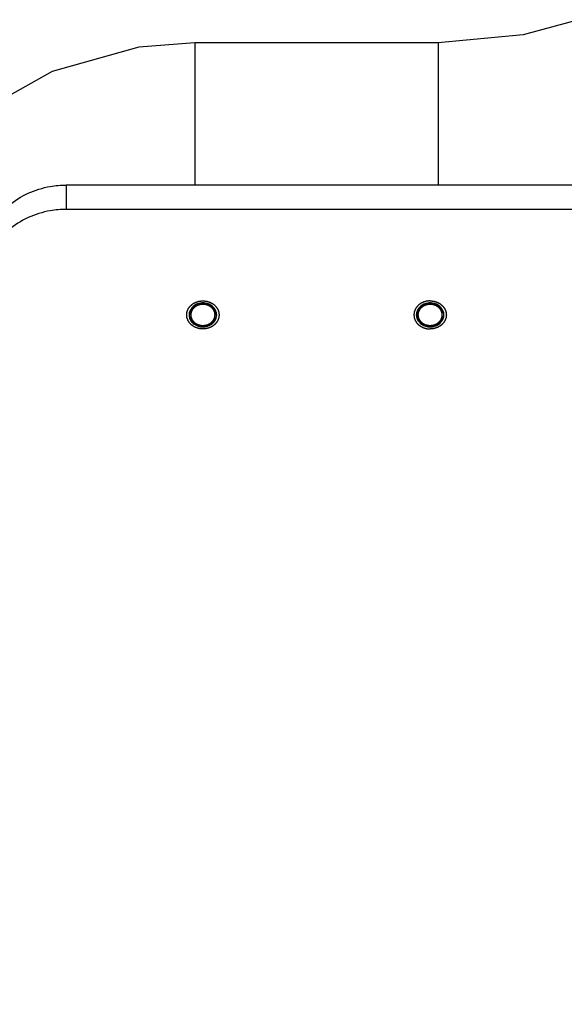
# Model space of a CAD drawing. Header units: millimetres. Extents: x 0 to 11890, y 0 to 8410.
# Tile 14 of 86: x 3883 to 3950, y 6939 to 7060. Entities that reach past the tile are written whole.
import ezdxf

# ---------------------------------------------------------------- set-up
doc = ezdxf.new("R2010")
doc.units = ezdxf.units.MM
doc.header["$LTSCALE"] = 653.95
doc.layers.get('0').update_dxf_attribs({"linetype": 'CONTINUOUS'})
for name, color, linetype in [('204101000043_DXF_DIMENSION', 7, 'CONTINUOUS'), ('304103000014_DXF_DIMENSION', 7, 'CONTINUOUS'), ('304105000045DXF_CONTINUOUS_LINE', 7, 'CONTINUOUS'), ('501025000001DXF_CONTINUOUS_LINE', 7, 'CONTINUOUS'), ('TANHUANGGUANDXF_CONTINUOUS_LINE', 7, 'CONTINUOUS')]:
    doc.layers.add(name, color=color, linetype=linetype)
doc.styles.get("Standard").update_dxf_attribs({"font": 'txt', "width": 0.7})
doc.dimstyles.new('DIMSTYLE_5', dxfattribs={"dimtxt": 100, "dimasz": 60, "dimexe": 2, "dimexo": 0.2, "dimgap": 2.5, "dimtad": 1, "dimdec": 0, "dimdsep": 46, "dimtxsty": 'Standard', "dimblk": '_FILLED', "dimblk1": '_FILLED', "dimblk2": '_FILLED', "dimcen": 0.09, "dimclrt": 5, "dimazin": 2, "dimtfac": 1, "dimtdec": 0, "dimtofl": 0, "dimtmove": 0, "dimatfit": 3, "dimldrblk": '_FILLED', "dimfxl": 0, "dimtolj": 1, "dimarcsym": 0})
doc.dimstyles.new('DIMSTYLE_6', dxfattribs={"dimtxt": 100, "dimasz": 60, "dimexe": 2, "dimexo": 0.2, "dimgap": 2.5, "dimtad": 1, "dimdsep": 46, "dimtxsty": 'Standard', "dimblk": '_FILLED', "dimblk1": '_FILLED', "dimblk2": '_FILLED', "dimcen": 0.09, "dimclrt": 5, "dimazin": 2, "dimtp": 0.01, "dimtm": 0.01, "dimtfac": 1, "dimtofl": 0, "dimtmove": 0, "dimatfit": 3, "dimldrblk": '_FILLED', "dimfxl": 0, "dimtolj": 1, "dimarcsym": 0})

# ---------------------------------------------------------------- blocks, each defined once
blk = doc.blocks.new('_FILLED')
at = {"color": 0, "linetype": 'ByBlock'}
blk.add_solid([(0, 0), (-1, 0.1667), (-1, -0.1667)], dxfattribs=at)
blk = doc.blocks.new('*D11')
at = {"layer": '304103000014_DXF_DIMENSION', "color": 2, "linetype": 'Continuous'}
for p, q in [((4103.74, 7246.38), (3355.35, 7246.38)), ((3375.35, 7246.38), (3375.35, 6313.78)), ((3375.35, 5381.18), (3375.35, 6313.78)), ((3938.84, 5381.18), (3355.35, 5381.18))]:
    blk.add_line(p, q, dxfattribs=at)
at = {"layer": '304103000014_DXF_DIMENSION', "color": 2, "linetype": 'Continuous', "xscale": 60, "yscale": 60, "zscale": 60}
for p, rotation in [((3375.35, 7246.38), 90), ((3375.35, 5381.18), 270)]:
    blk.add_blockref('_FILLED', p, dxfattribs=dict(at, rotation=rotation))
blk = doc.blocks.new('*D19')
at = {"layer": '204101000043_DXF_DIMENSION', "color": 2, "linetype": 'Continuous'}
for p, q in [((3828.24, 6900.09), (3828.24, 7364.35)), ((4181.44, 7082.18), (4181.44, 7364.35)), ((3828.24, 7344.35), (4004.84, 7344.35)), ((4181.44, 7344.35), (4004.84, 7344.35))]:
    blk.add_line(p, q, dxfattribs=at)
at = {"layer": '204101000043_DXF_DIMENSION', "color": 2, "linetype": 'Continuous', "xscale": 60, "yscale": 60, "zscale": 60, "rotation": 180}
blk.add_blockref('_FILLED', (3828.24, 7344.35), dxfattribs=at)
at = {"layer": '204101000043_DXF_DIMENSION', "color": 2, "linetype": 'Continuous', "xscale": 60, "yscale": 60, "zscale": 60}
blk.add_blockref('_FILLED', (4181.44, 7344.35), dxfattribs=at)

msp = doc.modelspace()

# ---------------------------------------------------------------- linework, layer by layer
at = {"layer": '304105000045DXF_CONTINUOUS_LINE', "color": 9, "linetype": 'Continuous'}
msp.add_line((3888.587, 7039.731), (3888.587, 7036.731), dxfattribs=at)
at = {"layer": '304105000045DXF_CONTINUOUS_LINE', "color": 7, "linetype": 'Continuous'}
for p, q in [((3962.445, 7039.731), (3888.587, 7039.731)), ((3962.445, 7036.731), (3888.587, 7036.731))]:
    msp.add_line(p, q, dxfattribs=at)
for points, knots in [([(3881.516, 7037.194), (3882.937, 7038.426), (3885.407, 7039.522), (3887.934, 7039.731), (3888.587, 7039.731)], [0, 0, 0, 0, 0.7424458, 1, 1, 1, 1]), ([(3888.587, 7036.731), (3887.934, 7036.731), (3885.407, 7036.522), (3882.937, 7035.426), (3881.516, 7034.194)], [0, 0, 0, 0, 0.2575542, 1, 1, 1, 1]), ([(3932.812, 7025.06), (3932.788, 7025.051), (3932.753, 7025.037), (3932.705, 7025.018), (3932.669, 7025.001), (3932.632, 7024.984), (3932.597, 7024.966), (3932.563, 7024.947), (3932.527, 7024.929), (3932.496, 7024.909), (3932.464, 7024.889), (3932.433, 7024.869), (3932.401, 7024.846), (3932.369, 7024.824), (3932.328, 7024.792), (3932.297, 7024.767), (3932.277, 7024.75)], [0, 0, 0, 0, 0.125, 0.1875, 0.25, 0.3125, 0.375, 0.4375, 0.5, 0.5625, 0.625, 0.6875, 0.75, 0.8125, 0.875, 1, 1, 1, 1]), ([(3933.445, 7025.169), (3933.419, 7025.169), (3933.38, 7025.168), (3933.328, 7025.166), (3933.286, 7025.162), (3933.246, 7025.159), (3933.205, 7025.154), (3933.165, 7025.148), (3933.124, 7025.143), (3933.084, 7025.134), (3933.044, 7025.126), (3933.004, 7025.118), (3932.965, 7025.107), (3932.926, 7025.097), (3932.875, 7025.081), (3932.837, 7025.068), (3932.812, 7025.06)], [0, 0, 0, 0, 0.125, 0.1875, 0.25, 0.3125, 0.375, 0.4375, 0.5, 0.5625, 0.625, 0.6875, 0.75, 0.8125, 0.875, 1, 1, 1, 1]), ([(3933.445, 7025.169), (3933.471, 7025.169), (3933.509, 7025.168), (3933.561, 7025.166), (3933.603, 7025.162), (3933.644, 7025.159), (3933.684, 7025.154), (3933.724, 7025.148), (3933.766, 7025.143), (3933.803, 7025.135), (3933.841, 7025.127), (3933.879, 7025.119), (3933.919, 7025.108), (3933.958, 7025.099), (3934.01, 7025.082), (3934.049, 7025.07), (3934.074, 7025.061)], [0, 0, 0, 0, 0.125, 0.1875, 0.25, 0.3125, 0.375, 0.4375, 0.5, 0.5625, 0.625, 0.6875, 0.75, 0.8125, 0.875, 1, 1, 1, 1]), ([(3934.074, 7025.061), (3934.098, 7025.052), (3934.133, 7025.038), (3934.181, 7025.019), (3934.217, 7025.002), (3934.254, 7024.986), (3934.289, 7024.968), (3934.324, 7024.949), (3934.359, 7024.931), (3934.392, 7024.909), (3934.426, 7024.889), (3934.458, 7024.868), (3934.488, 7024.846), (3934.518, 7024.826), (3934.559, 7024.794), (3934.59, 7024.768), (3934.61, 7024.752)], [0, 0, 0, 0, 0.125, 0.1875, 0.25, 0.3125, 0.375, 0.4375, 0.5, 0.5625, 0.625, 0.6875, 0.75, 0.8125, 0.875, 1, 1, 1, 1]), ([(3931.92, 7024.287), (3931.911, 7024.266), (3931.897, 7024.234), (3931.879, 7024.192), (3931.868, 7024.157), (3931.855, 7024.124), (3931.845, 7024.089), (3931.836, 7024.054), (3931.826, 7024.019), (3931.82, 7023.987), (3931.813, 7023.953), (3931.808, 7023.92), (3931.804, 7023.884), (3931.799, 7023.849), (3931.797, 7023.801), (3931.796, 7023.766), (3931.795, 7023.742)], [0, 0, 0, 0, 0.125, 0.1875, 0.25, 0.3125, 0.375, 0.4375, 0.5, 0.5625, 0.625, 0.6875, 0.75, 0.8125, 0.875, 1, 1, 1, 1]), ([(3931.795, 7023.742), (3931.797, 7023.719), (3931.802, 7023.673), (3931.81, 7023.603), (3931.817, 7023.545), (3931.821, 7023.505), (3931.824, 7023.482), (3931.825, 7023.464), (3931.832, 7023.448), (3931.839, 7023.426), (3931.853, 7023.387), (3931.872, 7023.331), (3931.891, 7023.275), (3931.905, 7023.236), (3931.913, 7023.214), (3931.917, 7023.197), (3931.928, 7023.182), (3931.94, 7023.161), (3931.963, 7023.126), (3931.994, 7023.074), (3932.025, 7023.023), (3932.047, 7022.987), (3932.06, 7022.967), (3932.068, 7022.951), (3932.083, 7022.937), (3932.099, 7022.919), (3932.13, 7022.887), (3932.173, 7022.841), (3932.216, 7022.795), (3932.246, 7022.763), (3932.264, 7022.745), (3932.276, 7022.73), (3932.292, 7022.72), (3932.313, 7022.705), (3932.349, 7022.68), (3932.401, 7022.643), (3932.453, 7022.606), (3932.489, 7022.58), (3932.51, 7022.565), (3932.525, 7022.553), (3932.543, 7022.546), (3932.566, 7022.535), (3932.608, 7022.516), (3932.667, 7022.488), (3932.726, 7022.461), (3932.767, 7022.441), (3932.791, 7022.43), (3932.808, 7022.421), (3932.829, 7022.417), (3932.854, 7022.41), (3932.9, 7022.398), (3932.966, 7022.38), (3933.031, 7022.363), (3933.077, 7022.351), (3933.103, 7022.345), (3933.122, 7022.338), (3933.143, 7022.338), (3933.169, 7022.335), (3933.216, 7022.331), (3933.283, 7022.325), (3933.364, 7022.318), (3933.418, 7022.314), (3933.445, 7022.312)], [0, 0, 0, 0, 0.03125, 0.0625, 0.09375, 0.109375, 0.1171875, 0.125, 0.1328125, 0.140625, 0.15625, 0.1875, 0.21875, 0.234375, 0.2421875, 0.25, 0.2578125, 0.265625, 0.28125, 0.3125, 0.34375, 0.359375, 0.3671875, 0.375, 0.3828125, 0.390625, 0.40625, 0.4375, 0.46875, 0.484375, 0.4921875, 0.5, 0.5078125, 0.515625, 0.53125, 0.5625, 0.59375, 0.609375, 0.6171875, 0.625, 0.6328125, 0.640625, 0.65625, 0.6875, 0.71875, 0.734375, 0.7421875, 0.75, 0.7578125, 0.765625, 0.78125, 0.8125, 0.84375, 0.859375, 0.8671875, 0.875, 0.8828125, 0.890625, 0.90625, 0.9375, 0.96875, 1, 1, 1, 1]), ([(3932.277, 7024.75), (3932.259, 7024.734), (3932.233, 7024.709), (3932.197, 7024.676), (3932.171, 7024.648), (3932.145, 7024.621), (3932.12, 7024.592), (3932.097, 7024.563), (3932.072, 7024.534), (3932.052, 7024.506), (3932.032, 7024.477), (3932.011, 7024.448), (3931.992, 7024.416), (3931.972, 7024.386), (3931.949, 7024.342), (3931.931, 7024.309), (3931.92, 7024.287)], [0, 0, 0, 0, 0.125, 0.1875, 0.25, 0.3125, 0.375, 0.4375, 0.5, 0.5625, 0.625, 0.6875, 0.75, 0.8125, 0.875, 1, 1, 1, 1]), ([(3935.095, 7023.742), (3935.092, 7023.719), (3935.087, 7023.673), (3935.079, 7023.603), (3935.072, 7023.545), (3935.068, 7023.505), (3935.065, 7023.482), (3935.065, 7023.464), (3935.057, 7023.448), (3935.05, 7023.426), (3935.036, 7023.387), (3935.017, 7023.331), (3934.998, 7023.275), (3934.984, 7023.236), (3934.976, 7023.214), (3934.972, 7023.197), (3934.961, 7023.182), (3934.949, 7023.161), (3934.927, 7023.126), (3934.895, 7023.074), (3934.864, 7023.023), (3934.842, 7022.987), (3934.829, 7022.967), (3934.821, 7022.951), (3934.807, 7022.937), (3934.79, 7022.919), (3934.759, 7022.887), (3934.716, 7022.841), (3934.673, 7022.795), (3934.643, 7022.763), (3934.625, 7022.745), (3934.613, 7022.73), (3934.597, 7022.72), (3934.576, 7022.705), (3934.54, 7022.68), (3934.488, 7022.643), (3934.436, 7022.606), (3934.4, 7022.58), (3934.379, 7022.565), (3934.365, 7022.553), (3934.346, 7022.546), (3934.323, 7022.535), (3934.281, 7022.516), (3934.222, 7022.488), (3934.163, 7022.461), (3934.122, 7022.441), (3934.098, 7022.43), (3934.081, 7022.421), (3934.061, 7022.417), (3934.035, 7022.41), (3933.989, 7022.398), (3933.924, 7022.38), (3933.858, 7022.363), (3933.813, 7022.351), (3933.786, 7022.345), (3933.767, 7022.338), (3933.747, 7022.338), (3933.72, 7022.335), (3933.673, 7022.331), (3933.606, 7022.325), (3933.525, 7022.318), (3933.471, 7022.314), (3933.445, 7022.312)], [0, 0, 0, 0, 0.03125, 0.0625, 0.09375, 0.109375, 0.1171875, 0.125, 0.1328125, 0.140625, 0.15625, 0.1875, 0.21875, 0.234375, 0.2421875, 0.25, 0.2578125, 0.265625, 0.28125, 0.3125, 0.34375, 0.359375, 0.3671875, 0.375, 0.3828125, 0.390625, 0.40625, 0.4375, 0.46875, 0.484375, 0.4921875, 0.5, 0.5078125, 0.515625, 0.53125, 0.5625, 0.59375, 0.609375, 0.6171875, 0.625, 0.6328125, 0.640625, 0.65625, 0.6875, 0.71875, 0.734375, 0.7421875, 0.75, 0.7578125, 0.765625, 0.78125, 0.8125, 0.84375, 0.859375, 0.8671875, 0.875, 0.8828125, 0.890625, 0.90625, 0.9375, 0.96875, 1, 1, 1, 1]), ([(3934.61, 7024.752), (3934.628, 7024.735), (3934.655, 7024.711), (3934.69, 7024.678), (3934.716, 7024.65), (3934.743, 7024.623), (3934.767, 7024.594), (3934.791, 7024.565), (3934.816, 7024.537), (3934.836, 7024.506), (3934.859, 7024.476), (3934.88, 7024.446), (3934.897, 7024.416), (3934.916, 7024.388), (3934.94, 7024.344), (3934.957, 7024.31), (3934.969, 7024.288)], [0, 0, 0, 0, 0.125, 0.1875, 0.25, 0.3125, 0.375, 0.4375, 0.5, 0.5625, 0.625, 0.6875, 0.75, 0.8125, 0.875, 1, 1, 1, 1]), ([(3934.969, 7024.288), (3934.978, 7024.267), (3934.992, 7024.236), (3935.01, 7024.193), (3935.021, 7024.159), (3935.034, 7024.125), (3935.044, 7024.09), (3935.053, 7024.056), (3935.063, 7024.021), (3935.069, 7023.988), (3935.075, 7023.955), (3935.081, 7023.921), (3935.085, 7023.885), (3935.09, 7023.85), (3935.092, 7023.802), (3935.094, 7023.766), (3935.095, 7023.742)], [0, 0, 0, 0, 0.125, 0.1875, 0.25, 0.3125, 0.375, 0.4375, 0.5, 0.5625, 0.625, 0.6875, 0.75, 0.8125, 0.875, 1, 1, 1, 1])]:
    msp.add_open_spline(points, degree=3, knots=knots, dxfattribs=at)
at = {"layer": '304105000045DXF_CONTINUOUS_LINE', "color": 2, "linetype": 'Continuous'}
for points in [[(3905.445, 7022.008), (3905.412, 7022.011), (3905.347, 7022.017), (3905.25, 7022.025), (3905.169, 7022.032), (3905.113, 7022.036), (3905.08, 7022.04), (3905.056, 7022.04), (3905.033, 7022.048), (3905.002, 7022.056), (3904.947, 7022.07), (3904.869, 7022.09), (3904.792, 7022.111), (3904.737, 7022.125), (3904.706, 7022.133), (3904.682, 7022.138), (3904.661, 7022.149), (3904.632, 7022.162), (3904.582, 7022.186), (3904.51, 7022.218), (3904.438, 7022.252), (3904.388, 7022.275), (3904.36, 7022.288), (3904.337, 7022.297), (3904.319, 7022.312), (3904.293, 7022.329), (3904.248, 7022.362), (3904.184, 7022.407), (3904.12, 7022.452), (3904.075, 7022.484), (3904.053, 7022.5), (3904.04, 7022.509), (3904.03, 7022.515), (3904.023, 7022.524), (3904.012, 7022.535), (3903.994, 7022.554), (3903.958, 7022.592), (3903.907, 7022.646), (3903.855, 7022.701), (3903.819, 7022.739), (3903.801, 7022.758), (3903.791, 7022.769), (3903.782, 7022.777), (3903.777, 7022.786), (3903.769, 7022.799), (3903.756, 7022.82), (3903.729, 7022.864), (3903.69, 7022.926), (3903.652, 7022.988), (3903.625, 7023.031), (3903.612, 7023.053), (3903.604, 7023.066), (3903.598, 7023.075), (3903.595, 7023.085), (3903.59, 7023.098), (3903.582, 7023.122), (3903.565, 7023.169), (3903.541, 7023.237), (3903.517, 7023.304), (3903.501, 7023.351), (3903.492, 7023.375), (3903.488, 7023.388), (3903.483, 7023.398), (3903.483, 7023.409), (3903.481, 7023.423), (3903.478, 7023.448), (3903.472, 7023.498), (3903.464, 7023.569), (3903.456, 7023.641), (3903.45, 7023.691), (3903.447, 7023.716), (3903.446, 7023.73), (3903.444, 7023.741), (3903.446, 7023.751), (3903.447, 7023.765), (3903.45, 7023.79), (3903.456, 7023.839), (3903.464, 7023.909), (3903.472, 7023.979), (3903.477, 7024.028), (3903.48, 7024.052), (3903.482, 7024.066), (3903.482, 7024.077), (3903.486, 7024.087), (3903.491, 7024.101), (3903.499, 7024.124), (3903.516, 7024.171), (3903.539, 7024.239), (3903.563, 7024.306), (3903.579, 7024.353), (3903.587, 7024.377), (3903.592, 7024.39), (3903.595, 7024.401), (3903.601, 7024.41), (3903.609, 7024.422), (3903.622, 7024.444), (3903.649, 7024.488), (3903.687, 7024.55), (3903.725, 7024.612), (3903.752, 7024.655), (3903.765, 7024.677), (3903.773, 7024.69), (3903.778, 7024.699), (3903.787, 7024.707), (3903.797, 7024.718), (3903.816, 7024.738), (3903.852, 7024.777), (3903.905, 7024.832), (3903.957, 7024.888), (3903.994, 7024.926), (3904.012, 7024.946), (3904.023, 7024.957), (3904.03, 7024.966), (3904.04, 7024.972), (3904.052, 7024.981), (3904.074, 7024.997), (3904.118, 7025.028), (3904.181, 7025.073), (3904.244, 7025.117), (3904.288, 7025.149), (3904.313, 7025.166), (3904.331, 7025.181), (3904.354, 7025.19), (3904.382, 7025.203), (3904.432, 7025.226), (3904.504, 7025.26), (3904.576, 7025.293), (3904.626, 7025.316), (3904.655, 7025.329), (3904.675, 7025.341), (3904.699, 7025.345), (3904.73, 7025.354), (3904.785, 7025.368), (3904.863, 7025.389), (3904.94, 7025.409), (3904.995, 7025.424), (3905.026, 7025.432), (3905.049, 7025.44), (3905.074, 7025.44), (3905.107, 7025.444), (3905.148, 7025.447), (3905.198, 7025.451), (3905.263, 7025.457), (3905.346, 7025.464), (3905.412, 7025.47), (3905.445, 7025.473)], [(3905.445, 7025.473), (3905.477, 7025.47), (3905.542, 7025.464), (3905.639, 7025.456), (3905.72, 7025.449), (3905.776, 7025.445), (3905.809, 7025.441), (3905.833, 7025.441), (3905.856, 7025.433), (3905.888, 7025.426), (3905.942, 7025.411), (3906.02, 7025.391), (3906.098, 7025.37), (3906.152, 7025.356), (3906.183, 7025.348), (3906.207, 7025.343), (3906.228, 7025.332), (3906.257, 7025.319), (3906.307, 7025.295), (3906.379, 7025.263), (3906.451, 7025.229), (3906.501, 7025.206), (3906.53, 7025.193), (3906.552, 7025.184), (3906.57, 7025.169), (3906.596, 7025.152), (3906.641, 7025.12), (3906.705, 7025.074), (3906.769, 7025.029), (3906.814, 7024.997), (3906.836, 7024.981), (3906.849, 7024.972), (3906.859, 7024.966), (3906.866, 7024.957), (3906.877, 7024.946), (3906.895, 7024.927), (3906.931, 7024.889), (3906.983, 7024.835), (3907.034, 7024.78), (3907.07, 7024.742), (3907.089, 7024.723), (3907.099, 7024.712), (3907.107, 7024.704), (3907.112, 7024.695), (3907.12, 7024.682), (3907.133, 7024.661), (3907.16, 7024.617), (3907.199, 7024.555), (3907.237, 7024.493), (3907.264, 7024.45), (3907.278, 7024.428), (3907.285, 7024.415), (3907.292, 7024.406), (3907.294, 7024.396), (3907.299, 7024.383), (3907.308, 7024.359), (3907.324, 7024.312), (3907.348, 7024.244), (3907.372, 7024.177), (3907.388, 7024.13), (3907.397, 7024.106), (3907.401, 7024.093), (3907.406, 7024.083), (3907.406, 7024.072), (3907.408, 7024.058), (3907.411, 7024.033), (3907.417, 7023.983), (3907.425, 7023.912), (3907.433, 7023.84), (3907.439, 7023.79), (3907.442, 7023.765), (3907.443, 7023.751), (3907.445, 7023.74), (3907.443, 7023.73), (3907.442, 7023.716), (3907.439, 7023.691), (3907.434, 7023.642), (3907.426, 7023.572), (3907.418, 7023.502), (3907.412, 7023.453), (3907.409, 7023.429), (3907.408, 7023.415), (3907.407, 7023.404), (3907.403, 7023.394), (3907.398, 7023.38), (3907.39, 7023.357), (3907.374, 7023.31), (3907.35, 7023.242), (3907.327, 7023.175), (3907.31, 7023.128), (3907.302, 7023.104), (3907.297, 7023.091), (3907.294, 7023.08), (3907.288, 7023.071), (3907.28, 7023.059), (3907.267, 7023.037), (3907.24, 7022.993), (3907.202, 7022.931), (3907.164, 7022.869), (3907.137, 7022.826), (3907.124, 7022.804), (3907.116, 7022.791), (3907.111, 7022.782), (3907.102, 7022.774), (3907.092, 7022.763), (3907.074, 7022.743), (3907.037, 7022.704), (3906.985, 7022.649), (3906.932, 7022.593), (3906.895, 7022.555), (3906.877, 7022.535), (3906.867, 7022.524), (3906.859, 7022.515), (3906.849, 7022.509), (3906.837, 7022.5), (3906.815, 7022.485), (3906.771, 7022.453), (3906.708, 7022.408), (3906.645, 7022.364), (3906.601, 7022.332), (3906.576, 7022.315), (3906.558, 7022.3), (3906.535, 7022.291), (3906.507, 7022.278), (3906.457, 7022.255), (3906.385, 7022.221), (3906.313, 7022.188), (3906.263, 7022.165), (3906.235, 7022.152), (3906.214, 7022.14), (3906.19, 7022.136), (3906.159, 7022.127), (3906.104, 7022.113), (3906.027, 7022.092), (3905.949, 7022.072), (3905.894, 7022.057), (3905.863, 7022.049), (3905.84, 7022.041), (3905.815, 7022.041), (3905.782, 7022.037), (3905.741, 7022.034), (3905.692, 7022.03), (3905.626, 7022.024), (3905.543, 7022.017), (3905.478, 7022.011), (3905.445, 7022.008)], [(3933.445, 7025.473), (3933.412, 7025.47), (3933.347, 7025.464), (3933.25, 7025.456), (3933.169, 7025.449), (3933.113, 7025.445), (3933.08, 7025.441), (3933.056, 7025.441), (3933.033, 7025.433), (3933.002, 7025.426), (3932.947, 7025.411), (3932.869, 7025.391), (3932.792, 7025.37), (3932.737, 7025.356), (3932.706, 7025.348), (3932.682, 7025.343), (3932.661, 7025.332), (3932.632, 7025.319), (3932.582, 7025.295), (3932.51, 7025.263), (3932.438, 7025.229), (3932.388, 7025.206), (3932.36, 7025.193), (3932.337, 7025.184), (3932.319, 7025.169), (3932.293, 7025.152), (3932.248, 7025.12), (3932.184, 7025.074), (3932.12, 7025.029), (3932.075, 7024.997), (3932.053, 7024.981), (3932.04, 7024.972), (3932.03, 7024.966), (3932.023, 7024.957), (3932.012, 7024.946), (3931.994, 7024.927), (3931.958, 7024.889), (3931.907, 7024.835), (3931.855, 7024.78), (3931.819, 7024.742), (3931.801, 7024.723), (3931.791, 7024.712), (3931.782, 7024.704), (3931.777, 7024.695), (3931.769, 7024.682), (3931.756, 7024.661), (3931.729, 7024.617), (3931.69, 7024.555), (3931.652, 7024.493), (3931.625, 7024.45), (3931.612, 7024.428), (3931.604, 7024.415), (3931.598, 7024.406), (3931.595, 7024.396), (3931.59, 7024.383), (3931.582, 7024.359), (3931.565, 7024.312), (3931.541, 7024.244), (3931.517, 7024.177), (3931.501, 7024.13), (3931.492, 7024.106), (3931.488, 7024.093), (3931.483, 7024.083), (3931.483, 7024.072), (3931.481, 7024.058), (3931.478, 7024.033), (3931.472, 7023.983), (3931.464, 7023.912), (3931.456, 7023.84), (3931.45, 7023.79), (3931.447, 7023.765), (3931.446, 7023.751), (3931.444, 7023.74), (3931.446, 7023.73), (3931.447, 7023.716), (3931.45, 7023.691), (3931.456, 7023.642), (3931.464, 7023.572), (3931.472, 7023.502), (3931.477, 7023.453), (3931.48, 7023.429), (3931.482, 7023.415), (3931.482, 7023.404), (3931.486, 7023.394), (3931.491, 7023.38), (3931.499, 7023.357), (3931.516, 7023.31), (3931.539, 7023.242), (3931.563, 7023.175), (3931.579, 7023.128), (3931.587, 7023.104), (3931.592, 7023.091), (3931.595, 7023.08), (3931.601, 7023.071), (3931.609, 7023.059), (3931.622, 7023.037), (3931.649, 7022.993), (3931.687, 7022.931), (3931.725, 7022.869), (3931.752, 7022.826), (3931.765, 7022.804), (3931.773, 7022.791), (3931.778, 7022.782), (3931.787, 7022.774), (3931.797, 7022.763), (3931.816, 7022.743), (3931.852, 7022.704), (3931.905, 7022.649), (3931.957, 7022.593), (3931.994, 7022.555), (3932.012, 7022.535), (3932.023, 7022.524), (3932.03, 7022.515), (3932.04, 7022.509), (3932.052, 7022.5), (3932.074, 7022.485), (3932.118, 7022.453), (3932.181, 7022.408), (3932.244, 7022.364), (3932.288, 7022.332), (3932.313, 7022.315), (3932.331, 7022.3), (3932.354, 7022.291), (3932.382, 7022.278), (3932.432, 7022.255), (3932.504, 7022.221), (3932.576, 7022.188), (3932.626, 7022.165), (3932.655, 7022.152), (3932.675, 7022.14), (3932.699, 7022.136), (3932.73, 7022.127), (3932.785, 7022.113), (3932.863, 7022.092), (3932.94, 7022.072), (3932.995, 7022.057), (3933.026, 7022.049), (3933.049, 7022.041), (3933.074, 7022.041), (3933.107, 7022.037), (3933.148, 7022.034), (3933.198, 7022.03), (3933.263, 7022.024), (3933.346, 7022.017), (3933.412, 7022.011), (3933.445, 7022.008)], [(3933.445, 7025.473), (3933.477, 7025.47), (3933.542, 7025.464), (3933.639, 7025.456), (3933.72, 7025.449), (3933.776, 7025.445), (3933.809, 7025.441), (3933.833, 7025.441), (3933.856, 7025.433), (3933.888, 7025.426), (3933.942, 7025.411), (3934.02, 7025.391), (3934.098, 7025.37), (3934.152, 7025.356), (3934.183, 7025.348), (3934.207, 7025.343), (3934.228, 7025.332), (3934.257, 7025.319), (3934.307, 7025.295), (3934.379, 7025.263), (3934.451, 7025.229), (3934.501, 7025.206), (3934.53, 7025.193), (3934.552, 7025.184), (3934.57, 7025.169), (3934.596, 7025.152), (3934.641, 7025.12), (3934.705, 7025.074), (3934.769, 7025.029), (3934.814, 7024.997), (3934.836, 7024.981), (3934.849, 7024.972), (3934.859, 7024.966), (3934.866, 7024.957), (3934.877, 7024.946), (3934.895, 7024.927), (3934.931, 7024.889), (3934.983, 7024.835), (3935.034, 7024.78), (3935.07, 7024.742), (3935.089, 7024.723), (3935.099, 7024.712), (3935.107, 7024.704), (3935.112, 7024.695), (3935.12, 7024.682), (3935.133, 7024.661), (3935.16, 7024.617), (3935.199, 7024.555), (3935.237, 7024.493), (3935.264, 7024.45), (3935.278, 7024.428), (3935.285, 7024.415), (3935.292, 7024.406), (3935.294, 7024.396), (3935.299, 7024.383), (3935.308, 7024.359), (3935.324, 7024.312), (3935.348, 7024.244), (3935.372, 7024.177), (3935.388, 7024.13), (3935.397, 7024.106), (3935.401, 7024.093), (3935.406, 7024.083), (3935.406, 7024.072), (3935.408, 7024.058), (3935.411, 7024.033), (3935.417, 7023.983), (3935.425, 7023.912), (3935.433, 7023.84), (3935.439, 7023.79), (3935.442, 7023.765), (3935.443, 7023.751), (3935.445, 7023.74), (3935.443, 7023.73), (3935.442, 7023.716), (3935.439, 7023.691), (3935.434, 7023.642), (3935.426, 7023.572), (3935.418, 7023.502), (3935.412, 7023.453), (3935.409, 7023.429), (3935.408, 7023.415), (3935.407, 7023.404), (3935.403, 7023.394), (3935.398, 7023.38), (3935.39, 7023.357), (3935.374, 7023.31), (3935.35, 7023.242), (3935.327, 7023.175), (3935.31, 7023.128), (3935.302, 7023.104), (3935.297, 7023.091), (3935.294, 7023.08), (3935.288, 7023.071), (3935.28, 7023.059), (3935.267, 7023.037), (3935.24, 7022.993), (3935.202, 7022.931), (3935.164, 7022.869), (3935.137, 7022.826), (3935.124, 7022.804), (3935.116, 7022.791), (3935.111, 7022.782), (3935.102, 7022.774), (3935.092, 7022.763), (3935.074, 7022.743), (3935.037, 7022.704), (3934.985, 7022.649), (3934.932, 7022.593), (3934.895, 7022.555), (3934.877, 7022.535), (3934.867, 7022.524), (3934.859, 7022.515), (3934.849, 7022.509), (3934.837, 7022.5), (3934.815, 7022.485), (3934.771, 7022.453), (3934.708, 7022.408), (3934.645, 7022.364), (3934.601, 7022.332), (3934.576, 7022.315), (3934.558, 7022.3), (3934.535, 7022.291), (3934.507, 7022.278), (3934.457, 7022.255), (3934.385, 7022.221), (3934.313, 7022.188), (3934.263, 7022.165), (3934.235, 7022.152), (3934.214, 7022.14), (3934.19, 7022.136), (3934.159, 7022.127), (3934.104, 7022.113), (3934.027, 7022.092), (3933.949, 7022.072), (3933.894, 7022.057), (3933.863, 7022.049), (3933.84, 7022.041), (3933.815, 7022.041), (3933.782, 7022.037), (3933.741, 7022.034), (3933.692, 7022.03), (3933.626, 7022.024), (3933.543, 7022.017), (3933.478, 7022.011), (3933.445, 7022.008)]]:
    msp.add_open_spline(points, degree=3, knots=[0, 0, 0, 0, 0.015625, 0.03125, 0.046875, 0.0546875, 0.0585938, 0.0625, 0.0664062, 0.0703125, 0.078125, 0.09375, 0.109375, 0.1171875, 0.1210938, 0.125, 0.1289062, 0.1328125, 0.140625, 0.15625, 0.171875, 0.1796875, 0.1835938, 0.1875, 0.1914062, 0.1953125, 0.203125, 0.21875, 0.234375, 0.2421875, 0.2460938, 0.2480469, 0.25, 0.2519531, 0.2539062, 0.2578125, 0.265625, 0.28125, 0.296875, 0.3046875, 0.3085938, 0.3105469, 0.3125, 0.3144531, 0.3164062, 0.3203125, 0.328125, 0.34375, 0.359375, 0.3671875, 0.3710938, 0.3730469, 0.375, 0.3769531, 0.3789062, 0.3828125, 0.390625, 0.40625, 0.421875, 0.4296875, 0.4335938, 0.4355469, 0.4375, 0.4394531, 0.4414062, 0.4453125, 0.453125, 0.46875, 0.484375, 0.4921875, 0.4960938, 0.4980469, 0.5, 0.5019531, 0.5039062, 0.5078125, 0.515625, 0.53125, 0.546875, 0.5546875, 0.5585938, 0.5605469, 0.5625, 0.5644531, 0.5664062, 0.5703125, 0.578125, 0.59375, 0.609375, 0.6171875, 0.6210938, 0.6230469, 0.625, 0.6269531, 0.6289062, 0.6328125, 0.640625, 0.65625, 0.671875, 0.6796875, 0.6835938, 0.6855469, 0.6875, 0.6894531, 0.6914062, 0.6953125, 0.703125, 0.71875, 0.734375, 0.7421875, 0.7460938, 0.7480469, 0.75, 0.7519531, 0.7539062, 0.7578125, 0.765625, 0.78125, 0.796875, 0.8046875, 0.8085938, 0.8125, 0.8164062, 0.8203125, 0.828125, 0.84375, 0.859375, 0.8671875, 0.8710938, 0.875, 0.8789062, 0.8828125, 0.890625, 0.90625, 0.921875, 0.9296875, 0.9335938, 0.9375, 0.9414062, 0.9453125, 0.953125, 0.9609375, 0.96875, 0.984375, 1, 1, 1, 1], dxfattribs=at)
at = {"layer": '304105000045DXF_CONTINUOUS_LINE', "color": 7, "linetype": 'Continuous'}
for points in [[(3903.795, 7023.741), (3903.795, 7024.296), (3904.29, 7024.873), (3904.813, 7025.061)], [(3904.813, 7025.061), (3905.014, 7025.133), (3905.231, 7025.169), (3905.445, 7025.169)], [(3905.445, 7025.169), (3905.658, 7025.169), (3905.875, 7025.133), (3906.076, 7025.061)], [(3906.076, 7025.061), (3906.599, 7024.873), (3907.095, 7024.296), (3907.095, 7023.741)], [(3931.795, 7023.741), (3931.795, 7024.296), (3932.29, 7024.873), (3932.813, 7025.061)], [(3932.813, 7025.061), (3933.014, 7025.133), (3933.231, 7025.169), (3933.445, 7025.169)], [(3933.445, 7025.169), (3933.658, 7025.169), (3933.875, 7025.133), (3934.076, 7025.061)], [(3934.076, 7025.061), (3934.599, 7024.873), (3935.095, 7024.296), (3935.095, 7023.741)], [(3904.813, 7022.42), (3904.29, 7022.608), (3903.795, 7023.185), (3903.795, 7023.741)], [(3907.095, 7023.741), (3907.095, 7023.185), (3906.599, 7022.608), (3906.076, 7022.42)], [(3932.813, 7022.42), (3932.29, 7022.608), (3931.795, 7023.185), (3931.795, 7023.741)], [(3935.095, 7023.741), (3935.095, 7023.185), (3934.599, 7022.608), (3934.076, 7022.42)], [(3905.445, 7022.312), (3905.231, 7022.312), (3905.014, 7022.348), (3904.813, 7022.42)], [(3906.076, 7022.42), (3905.875, 7022.348), (3905.658, 7022.312), (3905.445, 7022.312)], [(3933.445, 7022.312), (3933.231, 7022.312), (3933.014, 7022.348), (3932.813, 7022.42)], [(3934.076, 7022.42), (3933.875, 7022.348), (3933.658, 7022.312), (3933.445, 7022.312)]]:
    msp.add_open_spline(points, degree=3, dxfattribs=at)
at = {"layer": '501025000001DXF_CONTINUOUS_LINE', "color": 2, "linetype": 'Continuous'}
for p, q in [((3903.945, 7023.741), (3903.945, 7024.319)), ((3906.945, 7023.741), (3906.945, 7024.319)), ((3931.945, 7023.741), (3931.945, 7024.319)), ((3934.945, 7023.741), (3934.945, 7024.319))]:
    msp.add_line(p, q, dxfattribs=at)
at = {"layer": '501025000001DXF_CONTINUOUS_LINE', "color": 7, "linetype": 'Continuous'}
for centre, start, end in [((3905.445, 7023.254), 81.42684, 98.57268), ((3933.445, 7023.254), 81.42684, 98.57268), ((3933.445, 7024.227), 261.42684, 278.57268)]:
    msp.add_arc(centre, 1.959, start, end, dxfattribs=at)
for points, knots in [([(3905.153, 7025.191), (3904.824, 7025.141), (3904.2, 7024.882), (3903.832, 7024.296), (3903.771, 7023.997)], [0, 0, 0, 0, 0.5205357, 1, 1, 1, 1]), ([(3907.119, 7023.997), (3907.058, 7024.296), (3906.689, 7024.882), (3906.065, 7025.141), (3905.737, 7025.191)], [0, 0, 0, 0, 0.4794648, 1, 1, 1, 1]), ([(3933.153, 7025.191), (3932.824, 7025.141), (3932.2, 7024.882), (3931.832, 7024.296), (3931.771, 7023.997)], [0, 0, 0, 0, 0.5205357, 1, 1, 1, 1]), ([(3935.119, 7023.997), (3935.058, 7024.296), (3934.689, 7024.882), (3934.065, 7025.141), (3933.737, 7025.191)], [0, 0, 0, 0, 0.4794648, 1, 1, 1, 1]), ([(3903.771, 7023.484), (3903.805, 7023.314), (3903.95, 7022.978), (3904.475, 7022.443), (3905.063, 7022.268), (3905.445, 7022.268)], [0, 0, 0, 0, 0.2355857, 0.4821109, 1, 1, 1, 1]), ([(3905.445, 7022.268), (3905.826, 7022.268), (3906.414, 7022.443), (3906.939, 7022.978), (3907.084, 7023.314), (3907.119, 7023.484)], [0, 0, 0, 0, 0.5178894, 0.7644145, 1, 1, 1, 1]), ([(3931.771, 7023.484), (3931.832, 7023.185), (3932.2, 7022.599), (3932.824, 7022.34), (3933.153, 7022.29)], [0, 0, 0, 0, 0.4794648, 1, 1, 1, 1]), ([(3933.737, 7022.29), (3934.065, 7022.34), (3934.689, 7022.599), (3935.058, 7023.185), (3935.119, 7023.484)], [0, 0, 0, 0, 0.5205357, 1, 1, 1, 1])]:
    msp.add_open_spline(points, degree=3, knots=knots, dxfattribs=at)
at = {"layer": '501025000001DXF_CONTINUOUS_LINE', "color": 2, "linetype": 'Continuous'}
for points, knots in [([(3905.445, 7025.04), (3905.397, 7025.035), (3905.325, 7025.028), (3905.23, 7025.019), (3905.176, 7025.014), (3905.14, 7025.01), (3905.116, 7025.009), (3905.088, 7024.999), (3905.054, 7024.99), (3905.009, 7024.976), (3904.952, 7024.959), (3904.895, 7024.942), (3904.855, 7024.931), (3904.833, 7024.924), (3904.819, 7024.919), (3904.807, 7024.917), (3904.797, 7024.911), (3904.778, 7024.901), (3904.742, 7024.882), (3904.69, 7024.854), (3904.628, 7024.821), (3904.576, 7024.794), (3904.54, 7024.774), (3904.519, 7024.763), (3904.502, 7024.748), (3904.48, 7024.73), (3904.446, 7024.701), (3904.403, 7024.665), (3904.36, 7024.628), (3904.326, 7024.599), (3904.305, 7024.581), (3904.287, 7024.567), (3904.274, 7024.549), (3904.25, 7024.518), (3904.217, 7024.474), (3904.177, 7024.421), (3904.144, 7024.377), (3904.121, 7024.346), (3904.109, 7024.33), (3904.103, 7024.321), (3904.099, 7024.311), (3904.093, 7024.299), (3904.085, 7024.28), (3904.071, 7024.246), (3904.05, 7024.197), (3904.029, 7024.148), (3904.012, 7024.109), (3904, 7024.08), (3903.988, 7024.056), (3903.986, 7024.035), (3903.983, 7024.014), (3903.979, 7023.987), (3903.972, 7023.946), (3903.961, 7023.872), (3903.951, 7023.81), (3903.945, 7023.768)], [0, 0, 0, 0, 0.0625, 0.09375, 0.125, 0.1328125, 0.140625, 0.15625, 0.171875, 0.1875, 0.21875, 0.25, 0.265625, 0.2734375, 0.28125, 0.2851562, 0.2890625, 0.296875, 0.3125, 0.34375, 0.375, 0.40625, 0.421875, 0.4296875, 0.4375, 0.453125, 0.46875, 0.5, 0.53125, 0.546875, 0.5625, 0.5703125, 0.578125, 0.59375, 0.625, 0.65625, 0.6875, 0.703125, 0.7109375, 0.7148438, 0.71875, 0.7265625, 0.734375, 0.75, 0.78125, 0.8125, 0.828125, 0.84375, 0.859375, 0.8671875, 0.875, 0.890625, 0.90625, 0.9375, 1, 1, 1, 1]), ([(3906.944, 7023.768), (3906.938, 7023.809), (3906.929, 7023.871), (3906.918, 7023.943), (3906.911, 7023.984), (3906.908, 7024.01), (3906.904, 7024.03), (3906.902, 7024.051), (3906.89, 7024.075), (3906.878, 7024.105), (3906.862, 7024.144), (3906.841, 7024.193), (3906.821, 7024.241), (3906.806, 7024.276), (3906.798, 7024.295), (3906.792, 7024.307), (3906.789, 7024.317), (3906.782, 7024.326), (3906.771, 7024.342), (3906.748, 7024.373), (3906.715, 7024.417), (3906.675, 7024.47), (3906.642, 7024.515), (3906.619, 7024.546), (3906.606, 7024.564), (3906.588, 7024.577), (3906.567, 7024.596), (3906.532, 7024.625), (3906.49, 7024.662), (3906.447, 7024.698), (3906.413, 7024.727), (3906.391, 7024.745), (3906.375, 7024.76), (3906.354, 7024.771), (3906.318, 7024.791), (3906.266, 7024.819), (3906.203, 7024.852), (3906.152, 7024.88), (3906.115, 7024.899), (3906.097, 7024.909), (3906.087, 7024.915), (3906.075, 7024.918), (3906.061, 7024.922), (3906.039, 7024.929), (3905.999, 7024.941), (3905.942, 7024.958), (3905.885, 7024.975), (3905.84, 7024.988), (3905.806, 7024.998), (3905.778, 7025.008), (3905.754, 7025.009), (3905.717, 7025.013), (3905.663, 7025.018), (3905.566, 7025.028), (3905.493, 7025.035), (3905.445, 7025.04)], [0, 0, 0, 0, 0.0625, 0.09375, 0.109375, 0.125, 0.1328125, 0.140625, 0.15625, 0.171875, 0.1875, 0.21875, 0.25, 0.265625, 0.2734375, 0.28125, 0.2851562, 0.2890625, 0.296875, 0.3125, 0.34375, 0.375, 0.40625, 0.421875, 0.4296875, 0.4375, 0.453125, 0.46875, 0.5, 0.53125, 0.546875, 0.5625, 0.5703125, 0.578125, 0.59375, 0.625, 0.65625, 0.6875, 0.703125, 0.7109375, 0.7148438, 0.71875, 0.7265625, 0.734375, 0.75, 0.78125, 0.8125, 0.828125, 0.84375, 0.859375, 0.8671875, 0.875, 0.90625, 0.9375, 1, 1, 1, 1]), ([(3933.445, 7025.04), (3933.397, 7025.035), (3933.325, 7025.028), (3933.23, 7025.019), (3933.176, 7025.014), (3933.14, 7025.01), (3933.116, 7025.009), (3933.088, 7024.999), (3933.054, 7024.99), (3933.009, 7024.976), (3932.952, 7024.959), (3932.895, 7024.942), (3932.855, 7024.931), (3932.833, 7024.924), (3932.819, 7024.919), (3932.807, 7024.917), (3932.797, 7024.911), (3932.778, 7024.901), (3932.742, 7024.882), (3932.69, 7024.854), (3932.628, 7024.821), (3932.576, 7024.794), (3932.54, 7024.774), (3932.519, 7024.763), (3932.502, 7024.748), (3932.48, 7024.73), (3932.446, 7024.701), (3932.403, 7024.665), (3932.36, 7024.628), (3932.326, 7024.599), (3932.305, 7024.581), (3932.287, 7024.567), (3932.274, 7024.549), (3932.25, 7024.518), (3932.217, 7024.474), (3932.177, 7024.421), (3932.144, 7024.377), (3932.121, 7024.346), (3932.109, 7024.33), (3932.103, 7024.321), (3932.099, 7024.311), (3932.093, 7024.299), (3932.085, 7024.28), (3932.071, 7024.246), (3932.05, 7024.197), (3932.029, 7024.148), (3932.012, 7024.109), (3932, 7024.08), (3931.988, 7024.056), (3931.986, 7024.035), (3931.983, 7024.014), (3931.979, 7023.987), (3931.972, 7023.946), (3931.961, 7023.872), (3931.951, 7023.81), (3931.945, 7023.768)], [0, 0, 0, 0, 0.0625, 0.09375, 0.125, 0.1328125, 0.140625, 0.15625, 0.171875, 0.1875, 0.21875, 0.25, 0.265625, 0.2734375, 0.28125, 0.2851562, 0.2890625, 0.296875, 0.3125, 0.34375, 0.375, 0.40625, 0.421875, 0.4296875, 0.4375, 0.453125, 0.46875, 0.5, 0.53125, 0.546875, 0.5625, 0.5703125, 0.578125, 0.59375, 0.625, 0.65625, 0.6875, 0.703125, 0.7109375, 0.7148438, 0.71875, 0.7265625, 0.734375, 0.75, 0.78125, 0.8125, 0.828125, 0.84375, 0.859375, 0.8671875, 0.875, 0.890625, 0.90625, 0.9375, 1, 1, 1, 1]), ([(3934.944, 7023.768), (3934.938, 7023.809), (3934.929, 7023.871), (3934.918, 7023.943), (3934.911, 7023.984), (3934.908, 7024.01), (3934.904, 7024.03), (3934.902, 7024.051), (3934.89, 7024.075), (3934.878, 7024.105), (3934.862, 7024.144), (3934.841, 7024.193), (3934.821, 7024.241), (3934.806, 7024.276), (3934.798, 7024.295), (3934.792, 7024.307), (3934.789, 7024.317), (3934.782, 7024.326), (3934.771, 7024.342), (3934.748, 7024.373), (3934.715, 7024.417), (3934.675, 7024.47), (3934.642, 7024.515), (3934.619, 7024.546), (3934.606, 7024.564), (3934.588, 7024.577), (3934.567, 7024.596), (3934.532, 7024.625), (3934.49, 7024.662), (3934.447, 7024.698), (3934.413, 7024.727), (3934.391, 7024.745), (3934.375, 7024.76), (3934.354, 7024.771), (3934.318, 7024.791), (3934.266, 7024.819), (3934.203, 7024.852), (3934.152, 7024.88), (3934.115, 7024.899), (3934.097, 7024.909), (3934.087, 7024.915), (3934.075, 7024.918), (3934.061, 7024.922), (3934.039, 7024.929), (3933.999, 7024.941), (3933.942, 7024.958), (3933.885, 7024.975), (3933.84, 7024.988), (3933.806, 7024.998), (3933.778, 7025.008), (3933.754, 7025.009), (3933.717, 7025.013), (3933.663, 7025.018), (3933.566, 7025.028), (3933.493, 7025.035), (3933.445, 7025.04)], [0, 0, 0, 0, 0.0625, 0.09375, 0.109375, 0.125, 0.1328125, 0.140625, 0.15625, 0.171875, 0.1875, 0.21875, 0.25, 0.265625, 0.2734375, 0.28125, 0.2851562, 0.2890625, 0.296875, 0.3125, 0.34375, 0.375, 0.40625, 0.421875, 0.4296875, 0.4375, 0.453125, 0.46875, 0.5, 0.53125, 0.546875, 0.5625, 0.5703125, 0.578125, 0.59375, 0.625, 0.65625, 0.6875, 0.703125, 0.7109375, 0.7148438, 0.71875, 0.7265625, 0.734375, 0.75, 0.78125, 0.8125, 0.828125, 0.84375, 0.859375, 0.8671875, 0.875, 0.90625, 0.9375, 1, 1, 1, 1]), ([(3903.945, 7023.768), (3903.947, 7023.747), (3903.951, 7023.705), (3903.956, 7023.641), (3903.961, 7023.589), (3903.964, 7023.552), (3903.966, 7023.531), (3903.966, 7023.515), (3903.973, 7023.499), (3903.979, 7023.479), (3903.991, 7023.443), (3904.008, 7023.391), (3904.025, 7023.339), (3904.036, 7023.303), (3904.043, 7023.282), (3904.047, 7023.266), (3904.057, 7023.252), (3904.068, 7023.233), (3904.088, 7023.2), (3904.116, 7023.152), (3904.144, 7023.104), (3904.164, 7023.07), (3904.176, 7023.051), (3904.183, 7023.036), (3904.196, 7023.024), (3904.211, 7023.007), (3904.238, 7022.978), (3904.276, 7022.936), (3904.315, 7022.894), (3904.342, 7022.864), (3904.358, 7022.848), (3904.368, 7022.834), (3904.384, 7022.825), (3904.402, 7022.811), (3904.436, 7022.786), (3904.483, 7022.752), (3904.531, 7022.717), (3904.564, 7022.693), (3904.583, 7022.679), (3904.597, 7022.668), (3904.614, 7022.661), (3904.635, 7022.65), (3904.673, 7022.633), (3904.728, 7022.607), (3904.782, 7022.581), (3904.82, 7022.563), (3904.842, 7022.553), (3904.858, 7022.544), (3904.876, 7022.54), (3904.9, 7022.533), (3904.942, 7022.522), (3905.001, 7022.506), (3905.06, 7022.49), (3905.101, 7022.479), (3905.125, 7022.473), (3905.143, 7022.467), (3905.162, 7022.467), (3905.187, 7022.464), (3905.231, 7022.46), (3905.294, 7022.455), (3905.369, 7022.448), (3905.419, 7022.444), (3905.445, 7022.441)], [0, 0, 0, 0, 0.03125, 0.0625, 0.09375, 0.109375, 0.1171875, 0.125, 0.1328125, 0.140625, 0.15625, 0.1875, 0.21875, 0.234375, 0.2421875, 0.25, 0.2578125, 0.265625, 0.28125, 0.3125, 0.34375, 0.359375, 0.3671875, 0.375, 0.3828125, 0.390625, 0.40625, 0.4375, 0.46875, 0.484375, 0.4921875, 0.5, 0.5078125, 0.515625, 0.53125, 0.5625, 0.59375, 0.609375, 0.6171875, 0.625, 0.6328125, 0.640625, 0.65625, 0.6875, 0.71875, 0.734375, 0.7421875, 0.75, 0.7578125, 0.765625, 0.78125, 0.8125, 0.84375, 0.859375, 0.8671875, 0.875, 0.8828125, 0.890625, 0.90625, 0.9375, 0.96875, 1, 1, 1, 1]), ([(3905.445, 7022.441), (3905.469, 7022.444), (3905.517, 7022.448), (3905.59, 7022.454), (3905.651, 7022.459), (3905.693, 7022.462), (3905.718, 7022.465), (3905.736, 7022.465), (3905.754, 7022.471), (3905.778, 7022.477), (3905.819, 7022.488), (3905.879, 7022.504), (3905.938, 7022.519), (3905.98, 7022.53), (3906.003, 7022.537), (3906.021, 7022.54), (3906.037, 7022.549), (3906.059, 7022.559), (3906.098, 7022.577), (3906.152, 7022.602), (3906.207, 7022.628), (3906.245, 7022.646), (3906.267, 7022.656), (3906.284, 7022.663), (3906.298, 7022.674), (3906.317, 7022.687), (3906.35, 7022.712), (3906.398, 7022.746), (3906.446, 7022.78), (3906.479, 7022.804), (3906.498, 7022.818), (3906.513, 7022.828), (3906.524, 7022.841), (3906.54, 7022.858), (3906.567, 7022.887), (3906.606, 7022.929), (3906.645, 7022.971), (3906.673, 7023), (3906.688, 7023.017), (3906.701, 7023.029), (3906.708, 7023.044), (3906.72, 7023.063), (3906.74, 7023.096), (3906.769, 7023.144), (3906.797, 7023.191), (3906.817, 7023.225), (3906.828, 7023.244), (3906.838, 7023.258), (3906.842, 7023.274), (3906.85, 7023.294), (3906.861, 7023.33), (3906.879, 7023.382), (3906.896, 7023.434), (3906.908, 7023.47), (3906.915, 7023.491), (3906.921, 7023.506), (3906.921, 7023.522), (3906.924, 7023.544), (3906.927, 7023.582), (3906.932, 7023.637), (3906.938, 7023.702), (3906.942, 7023.746), (3906.944, 7023.768)], [0, 0, 0, 0, 0.03125, 0.0625, 0.09375, 0.109375, 0.1171875, 0.125, 0.1328125, 0.140625, 0.15625, 0.1875, 0.21875, 0.234375, 0.2421875, 0.25, 0.2578125, 0.265625, 0.28125, 0.3125, 0.34375, 0.359375, 0.3671875, 0.375, 0.3828125, 0.390625, 0.40625, 0.4375, 0.46875, 0.484375, 0.4921875, 0.5, 0.5078125, 0.515625, 0.53125, 0.5625, 0.59375, 0.609375, 0.6171875, 0.625, 0.6328125, 0.640625, 0.65625, 0.6875, 0.71875, 0.734375, 0.7421875, 0.75, 0.7578125, 0.765625, 0.78125, 0.8125, 0.84375, 0.859375, 0.8671875, 0.875, 0.8828125, 0.890625, 0.90625, 0.9375, 0.96875, 1, 1, 1, 1]), ([(3931.945, 7023.768), (3931.947, 7023.747), (3931.951, 7023.705), (3931.956, 7023.641), (3931.961, 7023.589), (3931.964, 7023.552), (3931.966, 7023.531), (3931.966, 7023.515), (3931.973, 7023.499), (3931.979, 7023.479), (3931.991, 7023.443), (3932.008, 7023.391), (3932.025, 7023.339), (3932.036, 7023.303), (3932.043, 7023.282), (3932.047, 7023.266), (3932.057, 7023.252), (3932.068, 7023.233), (3932.088, 7023.2), (3932.116, 7023.152), (3932.144, 7023.104), (3932.164, 7023.07), (3932.176, 7023.051), (3932.183, 7023.036), (3932.196, 7023.024), (3932.211, 7023.007), (3932.238, 7022.978), (3932.276, 7022.936), (3932.315, 7022.894), (3932.342, 7022.864), (3932.358, 7022.848), (3932.368, 7022.834), (3932.384, 7022.825), (3932.402, 7022.811), (3932.436, 7022.786), (3932.483, 7022.752), (3932.531, 7022.717), (3932.564, 7022.693), (3932.583, 7022.679), (3932.597, 7022.668), (3932.614, 7022.661), (3932.635, 7022.65), (3932.673, 7022.633), (3932.728, 7022.607), (3932.782, 7022.581), (3932.82, 7022.563), (3932.842, 7022.553), (3932.858, 7022.544), (3932.876, 7022.54), (3932.9, 7022.533), (3932.942, 7022.522), (3933.001, 7022.506), (3933.06, 7022.49), (3933.101, 7022.479), (3933.125, 7022.473), (3933.143, 7022.467), (3933.162, 7022.467), (3933.187, 7022.464), (3933.231, 7022.46), (3933.294, 7022.455), (3933.369, 7022.448), (3933.419, 7022.444), (3933.445, 7022.441)], [0, 0, 0, 0, 0.03125, 0.0625, 0.09375, 0.109375, 0.1171875, 0.125, 0.1328125, 0.140625, 0.15625, 0.1875, 0.21875, 0.234375, 0.2421875, 0.25, 0.2578125, 0.265625, 0.28125, 0.3125, 0.34375, 0.359375, 0.3671875, 0.375, 0.3828125, 0.390625, 0.40625, 0.4375, 0.46875, 0.484375, 0.4921875, 0.5, 0.5078125, 0.515625, 0.53125, 0.5625, 0.59375, 0.609375, 0.6171875, 0.625, 0.6328125, 0.640625, 0.65625, 0.6875, 0.71875, 0.734375, 0.7421875, 0.75, 0.7578125, 0.765625, 0.78125, 0.8125, 0.84375, 0.859375, 0.8671875, 0.875, 0.8828125, 0.890625, 0.90625, 0.9375, 0.96875, 1, 1, 1, 1]), ([(3933.445, 7022.441), (3933.469, 7022.444), (3933.517, 7022.448), (3933.59, 7022.454), (3933.651, 7022.459), (3933.693, 7022.462), (3933.718, 7022.465), (3933.736, 7022.465), (3933.754, 7022.471), (3933.778, 7022.477), (3933.819, 7022.488), (3933.879, 7022.504), (3933.938, 7022.519), (3933.98, 7022.53), (3934.003, 7022.537), (3934.021, 7022.54), (3934.037, 7022.549), (3934.059, 7022.559), (3934.098, 7022.577), (3934.152, 7022.602), (3934.207, 7022.628), (3934.245, 7022.646), (3934.267, 7022.656), (3934.284, 7022.663), (3934.298, 7022.674), (3934.317, 7022.687), (3934.35, 7022.712), (3934.398, 7022.746), (3934.446, 7022.78), (3934.479, 7022.804), (3934.498, 7022.818), (3934.513, 7022.828), (3934.524, 7022.841), (3934.54, 7022.858), (3934.567, 7022.887), (3934.606, 7022.929), (3934.645, 7022.971), (3934.673, 7023), (3934.688, 7023.017), (3934.701, 7023.029), (3934.708, 7023.044), (3934.72, 7023.063), (3934.74, 7023.096), (3934.769, 7023.144), (3934.797, 7023.191), (3934.817, 7023.225), (3934.828, 7023.244), (3934.838, 7023.258), (3934.842, 7023.274), (3934.85, 7023.294), (3934.861, 7023.33), (3934.879, 7023.382), (3934.896, 7023.434), (3934.908, 7023.47), (3934.915, 7023.491), (3934.921, 7023.506), (3934.921, 7023.522), (3934.924, 7023.544), (3934.927, 7023.582), (3934.932, 7023.637), (3934.938, 7023.702), (3934.942, 7023.746), (3934.944, 7023.768)], [0, 0, 0, 0, 0.03125, 0.0625, 0.09375, 0.109375, 0.1171875, 0.125, 0.1328125, 0.140625, 0.15625, 0.1875, 0.21875, 0.234375, 0.2421875, 0.25, 0.2578125, 0.265625, 0.28125, 0.3125, 0.34375, 0.359375, 0.3671875, 0.375, 0.3828125, 0.390625, 0.40625, 0.4375, 0.46875, 0.484375, 0.4921875, 0.5, 0.5078125, 0.515625, 0.53125, 0.5625, 0.59375, 0.609375, 0.6171875, 0.625, 0.6328125, 0.640625, 0.65625, 0.6875, 0.71875, 0.734375, 0.7421875, 0.75, 0.7578125, 0.765625, 0.78125, 0.8125, 0.84375, 0.859375, 0.8671875, 0.875, 0.8828125, 0.890625, 0.90625, 0.9375, 0.96875, 1, 1, 1, 1])]:
    msp.add_open_spline(points, degree=3, knots=knots, dxfattribs=at)
at = {"layer": '501025000001DXF_CONTINUOUS_LINE', "color": 7, "linetype": 'Continuous'}
for points in [[(3903.771, 7023.997), (3903.736, 7023.829), (3903.736, 7023.652), (3903.771, 7023.484)], [(3907.119, 7023.484), (3907.153, 7023.652), (3907.153, 7023.829), (3907.119, 7023.997)], [(3931.771, 7023.997), (3931.736, 7023.829), (3931.736, 7023.652), (3931.771, 7023.484)], [(3935.119, 7023.484), (3935.153, 7023.652), (3935.153, 7023.829), (3935.119, 7023.997)]]:
    msp.add_open_spline(points, degree=3, dxfattribs=at)
at = {"layer": 'TANHUANGGUANDXF_CONTINUOUS_LINE', "color": 9, "linetype": 'Continuous'}
for p, q in [((3904.445, 7057.24), (3904.445, 7039.731)), ((3934.445, 7057.24), (3934.445, 7039.731))]:
    msp.add_line(p, q, dxfattribs=at)
at = {"layer": 'TANHUANGGUANDXF_CONTINUOUS_LINE', "color": 7, "linetype": 'Continuous'}
msp.add_line((3934.445, 7057.24), (3904.445, 7057.24), dxfattribs=at)
for points in [[(4047.647, 7153.416), (4045.856, 7146.322), (4042.265, 7137.662), (4037.128, 7128.361), (4030.743, 7118.92), (4023.267, 7109.504), (4014.741, 7100.189), (4005.103, 7091.025), (3994.414, 7082.245), (3982.83, 7074.165), (3970.534, 7067.162), (3957.818, 7061.721), (3944.893, 7058.236), (3934.445, 7057.24)], [(3904.445, 7057.24), (3897.551, 7056.7), (3886.885, 7053.706), (3876.319, 7047.83), (3865.979, 7038.661), (3856.735, 7026.285), (3849.455, 7011.615), (3848.623, 7008.708)]]:
    msp.add_lwpolyline(points, dxfattribs=at)

# ---------------------------------------------------------------- dimensions: what is measured, and where the dimension line sits
at = {"layer": '204101000043_DXF_DIMENSION', "color": 2, "linetype": 'Continuous'}
dim = msp.add_linear_dim(base=(3828.245, 7344.352), p1=(4181.445, 7081.981), p2=(3828.245, 6899.888), angle=180, dimstyle='DIMSTYLE_6', dxfattribs=at)
dim.commit()
dim.dimension.update_dxf_attribs({"geometry": '*D19', "text_midpoint": (3829.845, 7344.352), "dimtype": 160})
at = {"layer": '304103000014_DXF_DIMENSION', "color": 2, "linetype": 'Continuous'}
dim = msp.add_linear_dim(base=(3375.348, 7246.381), p1=(3939.038, 5381.181), p2=(4103.945, 7246.381), angle=90, dimstyle='DIMSTYLE_5', dxfattribs=at)
dim.commit()
dim.dimension.update_dxf_attribs({"geometry": '*D11', "text_midpoint": (3375.348, 6173.781), "dimtype": 160})

doc.saveas('drawing.dxf')
